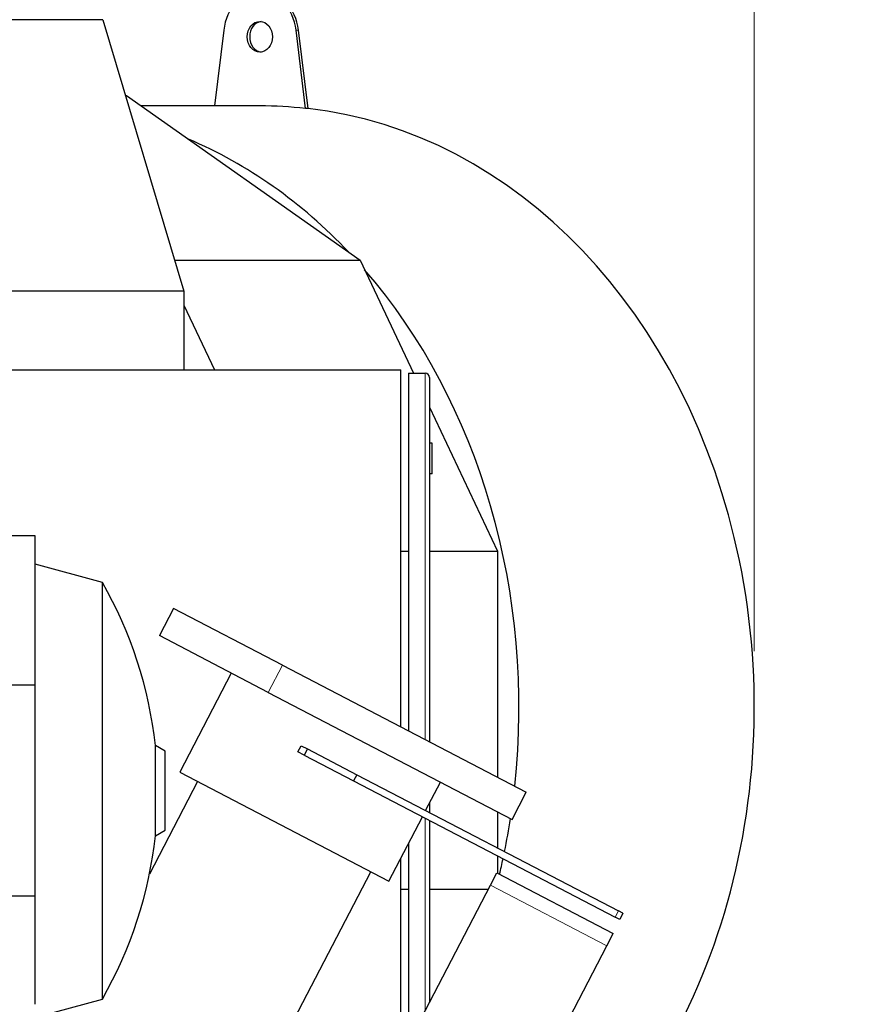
# Model space of a CAD drawing. Header units: inches. Extents: x 0 to 23760, y -13 to 16800.
# Tile 168 of 222: x 12466 to 13060, y 14054 to 14759. Entities that reach past the tile are written whole.
import ezdxf

# ---------------------------------------------------------------- set-up
doc = ezdxf.new("R2010")
doc.units = ezdxf.units.IN
doc.layers.add('254', color=7, linetype='Continuous', true_color=0xffffff)
doc.styles.add('latin_extended', font='simplex.shx')
doc.dimstyles.get("Standard").update_dxf_attribs({"dimtxt": 0.18, "dimasz": 0.18, "dimexe": 0.18, "dimexo": 0.0625, "dimgap": 0.09, "dimtad": 0, "dimtih": 1, "dimtoh": 1, "dimdec": 4, "dimzin": 0, "dimdsep": 46, "dimtxsty": 'Standard', "dimcen": 0.09, "dimadec": 0, "dimazin": 0, "dimtfac": 1, "dimtdec": 4, "dimtofl": 0, "dimtmove": 0, "dimatfit": 3, "dimfxl": 1, "dimtolj": 1, "dimtzin": 0, "dimarcsym": 0})

# ---------------------------------------------------------------- blocks, each defined once
blk = doc.blocks.new('_U6')
at = {"layer": '254', "color": 3, "linetype": 'Continuous', "lineweight": 13, "transparency": 16777216}
for p, q in [((12122.58, 14817.17), (13532.75, 14817.17)), ((13492.75, 14677.17), (13492.75, 10966.16)), ((11520.57, 10826.16), (13532.75, 10826.16))]:
    blk.add_line(p, q, dxfattribs=at)
at = {"layer": '254', "color": 3, "transparency": 16777216}
for points in [[(13516.08, 14677.17), (13469.41, 14677.17), (13492.75, 14817.17)], [(13469.41, 10966.16), (13516.08, 10966.16), (13492.75, 10826.16)]]:
    blk.add_solid(points, dxfattribs=at)
at = {"layer": 'Defpoints', "color": 0, "transparency": 16777216}
for p in [(12082.58, 14817.17), (11480.57, 10826.16), (13492.75, 10826.16)]:
    blk.add_point(p, dxfattribs=at)
at = {"layer": '254', "color": 2, "lineweight": 13, "transparency": 16777216, "insert": (13282.75, 12604.99), "char_height": 140, "attachment_point": 1, "rotation": 90, "style": 'latin_extended'}
blk.add_mtext('\\A1;3991', dxfattribs=at)

msp = doc.modelspace()

# ---------------------------------------------------------------- linework, layer by layer
at = {"layer": '254', "color": 3, "linetype": 'Continuous', "lineweight": 13}
msp.add_line((12992.165, 14307.157), (12992.165, 15257.166), dxfattribs=at)
at = {"layer": '254', "color": 2, "linetype": 'Continuous', "lineweight": 25}
for p, q in [((12525.286, 14759.385), (12296.429, 14759.385)), ((12525.286, 14759.385), (12583.233, 14565.029)), ((12611.874, 14751.887), (12605.236, 14697.658)), ((12670.592, 14695.792), (12663.724, 14751.887)), ((12672.312, 14695.792), (12665.445, 14751.887)), ((12541.479, 14705.071), (12542.297, 14705.071)), ((12542.297, 14705.071), (12709.641, 14587.125)), ((12637.799, 14697.657), (12552.817, 14697.657)), ((12672.312, 14695.792), (12670.592, 14695.792)), ((12576.647, 14587.125), (12709.641, 14587.125)), ((12709.641, 14587.125), (12747.935, 14506.155)), ((12583.233, 14565.029), (12354.376, 14565.029)), ((12583.233, 14565.029), (12583.233, 14508.652)), ((12583.234, 14555.014), (12605.159, 14508.655)), ((12358.75, 14508.657), (12738.75, 14508.657)), ((12738.75, 14252.957), (12738.75, 14508.657)), ((12744.375, 14506.157), (12756.375, 14506.157)), ((12744.375, 14506.157), (12744.375, 14250.03)), ((12759.375, 14503.157), (12759.375, 14242.22)), ((12759.374, 14481.967), (12808.174, 14378.783)), ((12761.375, 14456.157), (12759.375, 14456.157)), ((12761.375, 14434.157), (12761.375, 14456.157)), ((12761.375, 14434.157), (12759.375, 14434.157)), ((12476.629, 14389.641), (12451.329, 14389.641)), ((12476.629, 14282.735), (12476.629, 14389.641)), ((12738.749, 14378.783), (12744.375, 14378.783)), ((12759.375, 14378.783), (12808.174, 14378.783)), ((12808.174, 14378.783), (12808.174, 14216.83)), ((12524.888, 14356.356), (12476.629, 14369.503)), ((12524.888, 14057.926), (12524.888, 14356.356)), ((12575.979, 14337.701), (12565.82, 14318.187)), ((12654.007, 14297.082), (12575.979, 14337.701)), ((12643.848, 14277.568), (12565.82, 14318.187)), ((12654.007, 14297.082), (12828.777, 14206.103)), ((12617.266, 14291.405), (12580.327, 14220.445)), ((12476.629, 14282.735), (12451.329, 14282.735)), ((12476.629, 14131.547), (12476.629, 14282.735)), ((12643.848, 14277.568), (12818.618, 14186.589)), ((12562.878, 14174.779), (12562.878, 14239.504)), ((12569.929, 14235.432), (12562.878, 14239.504)), ((12665.098, 14234.94), (12667.407, 14239.375)), ((12667.407, 14239.375), (12671.842, 14237.066)), ((12569.929, 14178.85), (12569.929, 14235.432)), ((12669.533, 14232.631), (12665.098, 14234.94)), ((12671.842, 14237.066), (12669.533, 14232.631)), ((12669.533, 14232.631), (12705.013, 14214.161)), ((12671.842, 14237.066), (12707.322, 14218.596)), ((12580.327, 14220.445), (12730.232, 14142.409)), ((12707.322, 14218.596), (12705.013, 14214.161)), ((12707.322, 14218.596), (12894.74, 14121.032)), ((12593.188, 14213.748), (12558.6, 14147.305)), ((12705.013, 14214.161), (12892.432, 14116.597)), ((12756.551, 14192.969), (12767.171, 14213.369)), ((12818.618, 14186.589), (12828.777, 14206.103)), ((12759.375, 14198.393), (12759.375, 14191.489)), ((12808.174, 14192.029), (12808.174, 14166.097)), ((12730.232, 14142.409), (12754.242, 14188.533)), ((12759.375, 14185.856), (12759.375, 14055.461)), ((12562.878, 14174.779), (12569.929, 14178.85)), ((12744.375, 14169.574), (12744.375, 14026.648)), ((12738.75, 14015.844), (12738.75, 14158.769)), ((12808.174, 14160.461), (12808.174, 14148.06)), ((12616.865, 13956.037), (12717.369, 14149.103)), ((12803.089, 14139.431), (12807.706, 14148.301)), ((12807.706, 14148.301), (12891.085, 14104.897)), ((12734.75, 14008.154), (12803.089, 14139.431)), ((12738.749, 14136.531), (12744.375, 14136.531)), ((12759.375, 14136.531), (12801.577, 14136.531)), ((12476.629, 14131.547), (12451.329, 14131.547)), ((12476.629, 14054.142), (12476.629, 14131.547)), ((12898.03, 14119.32), (12894.74, 14121.032)), ((12898.03, 14119.32), (12895.721, 14114.885)), ((12895.721, 14114.885), (12892.432, 14116.597)), ((12886.468, 14096.027), (12891.085, 14104.897)), ((12818.129, 13964.749), (12886.468, 14096.027)), ((12490.63, 14048.593), (12524.888, 14057.926))]:
    msp.add_line(p, q, dxfattribs=at)
at = {"layer": '254', "color": 110, "linetype": 'Continuous', "lineweight": 13}
for p, q in [((12665.445, 14751.887), (12663.724, 14751.887)), ((12756.375, 14243.782), (12756.375, 14506.157)), ((12643.848, 14277.568), (12654.007, 14297.082)), ((12756.375, 14049.703), (12756.375, 14187.411)), ((12803.089, 14139.431), (12886.468, 14096.027)), ((12892.432, 14116.597), (12894.74, 14121.032))]:
    msp.add_line(p, q, dxfattribs=at)
at = {"layer": '254', "color": 2, "linetype": 'Continuous', "lineweight": 25}
for centre, radius, start, end in [((12756.375, 14503.157), 3, 0, 90), ((12264.628, 14207.141), 300, 6.192775, 29.826997), ((12264.628, 14207.141), 300, 330.173003, 353.807225)]:
    msp.add_arc(centre, radius, start, end, dxfattribs=at)
for centre, major_axis, start_param, end_param in [((12637.799, 14747.157), (0, -32), 1.7191493, 4.564036), ((12639.52, 14747.157), (0, -32), 1.7191493, 3.1415927), ((12639.52, 14747.157), (0, -11), 3.2372149, 4.712389), ((12639.52, 14747.157), (0, -11), 4.712389, 6.1875631), ((12637.799, 14267.157), (0, 430.5), 6.1900612, 6.2831853), ((12639.52, 14267.157), (0, 430.5), 3.7273749, 6.1900612), ((12470.889, 14267.157), (0, 430.5), 5.5705553, 5.9485654), ((12470.889, 14267.157), (0, 430.5), 4.580184, 5.5269241), ((12470.889, 14267.157), (0, 430.5), 4.4692007, 4.5255974), ((12470.889, 14267.157), (0, 430.5), 4.4302375, 4.4570068)]:
    msp.add_ellipse(centre, major_axis=major_axis, ratio=0.819152, start_param=start_param, end_param=end_param, dxfattribs=at)
msp.add_ellipse((12637.799, 14747.157), major_axis=(0, -11), ratio=0.819152, dxfattribs=at)

# ---------------------------------------------------------------- dimensions: what is measured, and where the dimension line sits
at = {"layer": '254', "color": 2, "linetype": 'Continuous', "lineweight": 13}
dim = msp.add_linear_dim(base=(13492.745, 10826.157), p1=(12082.577, 14817.166), p2=(11480.574, 10826.157), angle=90, dimstyle='Standard', override={"dimscale": 40, "dimtxt": 3.5, "dimasz": 3.5, "dimexe": 1, "dimexo": 1, "dimgap": 1.75, "dimtad": 1, "dimtih": 0, "dimtoh": 0, "dimdec": 0, "dimlfac": 1, "dimzin": 8, "dimdsep": 46, "dimlunit": 2, "dimtxsty": 'latin_extended', "dimsah": 1, "dimse1": 0, "dimse2": 0, "dimsd1": 0, "dimsd2": 0, "dimclrd": 3, "dimclre": 3, "dimclrt": 2, "dimtol": 0, "dimtm": -0.1, "dimtfac": 0.714286, "dimtdec": 3, "dimtofl": 1, "dimtmove": 0, "dimtzin": 8, "dimlwd": 13, "dimlwe": 13}, dxfattribs=at)
dim.commit()
dim.dimension.update_dxf_attribs({"geometry": '_U6', "text_midpoint": (13492.745, 12821.661), "dimtype": 160})

doc.saveas('drawing.dxf')
